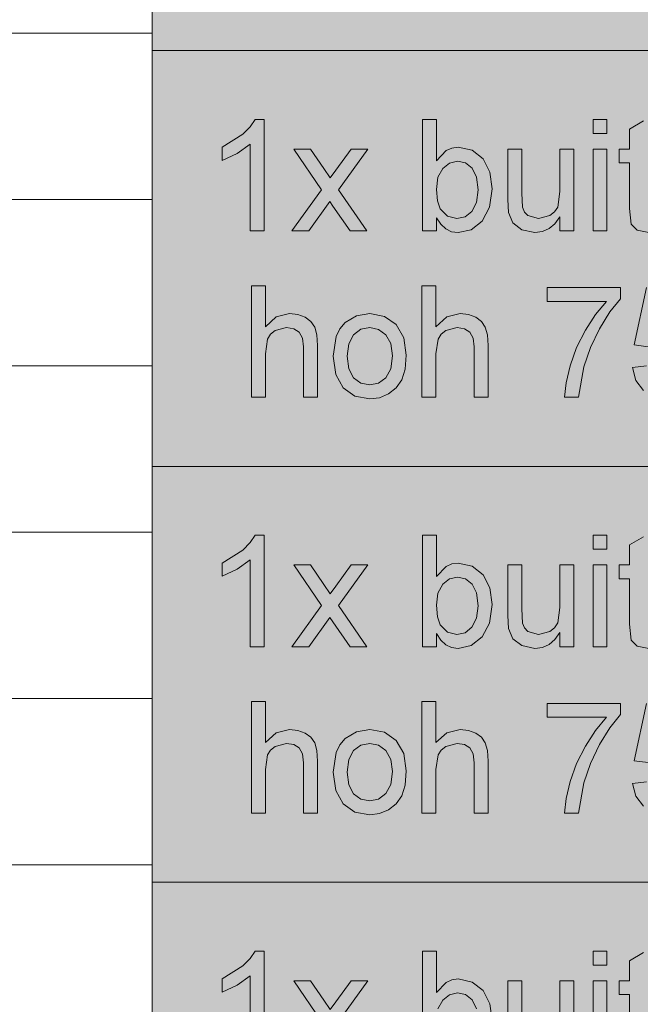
# Model space of a CAD drawing. Header units: millimetres. Extents: x -281 to 145437, y -16481 to 78869.
# Tile 62 of 256: x 8578 to 9698, y 18480 to 20256. Entities that reach past the tile are written whole.
import ezdxf

# ---------------------------------------------------------------- set-up
doc = ezdxf.new("R2010")
doc.units = ezdxf.units.MM
doc.layers.add('A--A23__Vloeren', color=8, linetype='Continuous', lineweight=5)
doc.layers.add('A--L90__Terrein', color=7, linetype='Continuous', lineweight=5)

# ---------------------------------------------------------------- blocks, each defined once
blk = doc.blocks.new('NLRS_90_PA_LB_fietsvak dubbellaags_gen_cpz - 1x buitenmodel-48998503-L_80_ 11')
at = {"layer": 'A--L90__Terrein'}
blk.add_hatch(color=256, dxfattribs=at).paths.add_polyline_path([(1900, 0), (1900, 750), (0, 750), (0, 0), (1491, 0)])
for p, q in [((1900, 750), (0, 750)), ((0, 750), (0, 0)), ((185.7, 625.9), (176.8, 612.8)), ((201.9, 625.9), (185.7, 625.9)), ((201.9, 425), (201.9, 625.9)), ((512.6, 625.9), (487.5, 625.9)), ((487.5, 625.9), (487.5, 425)), ((512.6, 551.4), (512.6, 625.9)), ((820.3, 625.9), (795.2, 625.9)), ((795.2, 625.9), (795.2, 600.8)), ((820.3, 600.8), (820.3, 625.9)), ((886.2, 623.2), (861.1, 608.4)), ((176.8, 612.8), (163.3, 599.2)), ((861.1, 608.4), (861.1, 572.5)), ((163.3, 599.2), (126.5, 575.7)), ((795.2, 600.8), (820.3, 600.8)), ((126.5, 575.7), (126.5, 551.9)), ((153, 564.6), (176.7, 581.6)), ((176.7, 581.6), (176.7, 425)), ((285.4, 572.5), (255.2, 572.5)), ((255.2, 572.5), (305.7, 499.2)), ((309.8, 537.2), (285.4, 572.5)), ((358.8, 572.5), (331.1, 534.2)), ((336, 499.2), (389, 572.5)), ((389, 572.5), (358.8, 572.5)), ((530.2, 569.6), (512.6, 551.4)), ((540.6, 574.2), (530.2, 569.6)), ((552.1, 575.7), (540.6, 574.2)), ((577.2, 570.2), (552.1, 575.7)), ((596.8, 554.8), (577.2, 570.2)), ((666.5, 572.5), (641.4, 572.5)), ((641.4, 572.5), (641.4, 481.3)), ((666.5, 493.1), (666.5, 572.5)), ((760.6, 572.5), (735.5, 572.5)), ((735.5, 572.5), (735.5, 495.8)), ((760.6, 425), (760.6, 572.5)), ((820.3, 572.5), (795.2, 572.5)), ((795.2, 572.5), (795.2, 425)), ((820.3, 425), (820.3, 572.5)), ((861.1, 572.5), (842.3, 572.5)), ((842.3, 572.5), (842.3, 547.4)), ((126.5, 551.9), (153, 564.6)), ((536.4, 547.3), (550.9, 550.6)), ((550.9, 550.6), (565.1, 547.4)), ((608.8, 530.9), (596.8, 554.8)), ((321.2, 520.6), (309.8, 537.2)), ((331.1, 534.2), (321.2, 520.6)), ((515.5, 521.6), (524, 537.5)), ((524, 537.5), (536.4, 547.3)), ((565.1, 547.4), (577.1, 538)), ((577.1, 538), (585.3, 521.9)), ((842.3, 547.4), (861.1, 547.4)), ((861.1, 547.4), (861.1, 465.5)), ((512.6, 499.8), (515.5, 521.6)), ((585.3, 521.9), (588, 498.9)), ((613.1, 501), (608.8, 530.9)), ((305.7, 499.2), (252.1, 425)), ((387.1, 425), (336, 499.2)), ((514.4, 478.9), (512.6, 499.8)), ((588, 498.9), (585.2, 476.3)), ((608.6, 467.5), (613.1, 501)), ((641.4, 481.3), (642.8, 457.9)), ((668, 467.5), (666.5, 493.1)), ((735.5, 495.8), (731.5, 467.8)), ((282.3, 425), (320.5, 477.7)), ((320.5, 477.7), (326.1, 469.6)), ((326.1, 469.6), (356.9, 425)), ((519.5, 464.7), (514.4, 478.9)), ((532.7, 451.4), (519.5, 464.7)), ((585.2, 476.3), (576.7, 460)), ((595.1, 442.5), (608.6, 467.5)), ((671.6, 458.9), (668, 467.5)), ((731.5, 467.8), (726, 459.2)), ((861.1, 465.5), (864.1, 437)), ((512.6, 425), (512.6, 448.5)), ((512.6, 448.5), (520.5, 436.8)), ((549.8, 447), (532.7, 451.4)), ((564.3, 450.2), (549.8, 447)), ((576.7, 460), (564.3, 450.2)), ((642.8, 457.9), (650.3, 439.4)), ((677.9, 452.4), (671.6, 458.9)), ((696.6, 447), (677.9, 452.4)), ((717.6, 452.6), (696.6, 447)), ((726, 459.2), (717.6, 452.6)), ((726.4, 437.9), (735.5, 450.4)), ((735.5, 450.4), (735.5, 425)), ((520.5, 436.8), (529.6, 428.5)), ((529.6, 428.5), (540.1, 423.5)), ((551.9, 421.9), (575.3, 427)), ((575.3, 427), (595.1, 442.5)), ((650.3, 439.4), (666.6, 426.9)), ((666.6, 426.9), (690.2, 421.9)), ((703.8, 423.6), (715.9, 429)), ((715.9, 429), (726.4, 437.9)), ((864.1, 437), (874.6, 426)), ((176.7, 425), (201.9, 425)), ((252.1, 425), (282.3, 425)), ((356.9, 425), (387.1, 425)), ((487.5, 425), (512.6, 425)), ((540.1, 423.5), (551.9, 421.9)), ((690.2, 421.9), (703.8, 423.6)), ((735.5, 425), (760.6, 425)), ((795.2, 425), (820.3, 425)), ((874.6, 426), (895.7, 421.9)), ((204.1, 325.9), (179, 325.9)), ((179, 325.9), (179, 125)), ((204.1, 252), (204.1, 325.9)), ((511.7, 325.9), (486.6, 325.9)), ((486.6, 325.9), (486.6, 125)), ((511.7, 252), (511.7, 325.9)), ((844.5, 322.8), (712.6, 322.8)), ((712.6, 322.8), (712.6, 297.7)), ((844.5, 302.5), (844.5, 322.8)), ((891.6, 322.8), (869.6, 219.2)), ((825.7, 278.7), (844.5, 302.5)), ((712.6, 297.7), (819.4, 297.7)), ((819.4, 297.7), (799.8, 274.1)), ((223.7, 269.8), (204.1, 252)), ((247.8, 275.7), (223.7, 269.8)), ((262.9, 274.1), (247.8, 275.7)), ((276, 269.2), (262.9, 274.1)), ((286.2, 261.6), (276, 269.2)), ((368.4, 271.6), (348.2, 259.4)), ((392.5, 275.7), (368.4, 271.6)), ((418.9, 270.7), (392.5, 275.7)), ((439.9, 255.8), (418.9, 270.7)), ((531.3, 269.8), (511.7, 252)), ((555.4, 275.7), (531.3, 269.8)), ((570.6, 274.1), (555.4, 275.7)), ((583.6, 269.2), (570.6, 274.1)), ((593.9, 261.6), (583.6, 269.2)), ((799.8, 274.1), (781.4, 245.7)), ((807.1, 248.4), (825.7, 278.7)), ((221.9, 245), (242.5, 250.6)), ((242.5, 250.6), (255.5, 248.5)), ((293.1, 251.4), (286.2, 261.6)), ((297, 237.5), (293.1, 251.4)), ((348.2, 259.4), (338.7, 248.2)), ((376.4, 247.4), (392.5, 250.6)), ((392.5, 250.6), (408.4, 247.3)), ((453.7, 232.1), (439.9, 255.8)), ((529.5, 245), (550.1, 250.6)), ((550.1, 250.6), (563.1, 248.5)), ((600.7, 251.4), (593.9, 261.6)), ((604.6, 237.5), (600.7, 251.4)), ((208.2, 229.8), (213.6, 238.4)), ((213.6, 238.4), (221.9, 245)), ((255.5, 248.5), (265.1, 242.3)), ((265.1, 242.3), (271.1, 231.5)), ((271.1, 231.5), (273.1, 215.8)), ((298.2, 218.4), (297, 237.5)), ((331.9, 234.3), (326.5, 198.8)), ((338.7, 248.2), (331.9, 234.3)), ((354.5, 221.5), (363.2, 237.7)), ((363.2, 237.7), (376.4, 247.4)), ((408.4, 247.3), (421.5, 237.6)), ((421.5, 237.6), (430.3, 221.7)), ((458.3, 200.8), (453.7, 232.1)), ((515.8, 229.8), (521.3, 238.4)), ((521.3, 238.4), (529.5, 245)), ((563.1, 248.5), (572.8, 242.3)), ((572.8, 242.3), (578.8, 231.5)), ((578.8, 231.5), (580.8, 215.8)), ((605.9, 218.4), (604.6, 237.5)), ((781.4, 245.7), (765.6, 214.3)), ((790.7, 214.5), (807.1, 248.4)), ((204.1, 203.4), (208.2, 229.8)), ((273.1, 215.8), (273.1, 125)), ((298.2, 125), (298.2, 218.4)), ((351.6, 198.8), (354.5, 221.5)), ((430.3, 221.7), (433.2, 199.6)), ((511.7, 203.4), (515.8, 229.8)), ((580.8, 215.8), (580.8, 125)), ((605.9, 125), (605.9, 218.4)), ((765.6, 214.3), (754, 181.7)), ((778.5, 179.6), (790.7, 214.5)), ((869.6, 219.2), (894.7, 216)), ((204.1, 125), (204.1, 203.4)), ((326.5, 198.8), (331.1, 165.9)), ((354.5, 176.1), (351.6, 198.8)), ((433.2, 199.6), (430.3, 176.4)), ((456.3, 175.5), (458.3, 200.8)), ((511.7, 125), (511.7, 203.4)), ((754, 181.7), (746.7, 150.9)), ((769.1, 125), (778.5, 179.6)), ((891.6, 181.5), (866.5, 178.4)), ((866.5, 178.4), (872.6, 155.3)), ((331.1, 165.9), (344.7, 141.7)), ((363.2, 159.9), (354.5, 176.1)), ((376.4, 150.2), (363.2, 159.9)), ((421.6, 160), (408.5, 150.2)), ((430.3, 176.4), (421.6, 160)), ((450.2, 156.1), (456.3, 175.5)), ((392.5, 147), (376.4, 150.2)), ((408.5, 150.2), (392.5, 147)), ((440.2, 141.7), (450.2, 156.1)), ((746.7, 150.9), (744, 125)), ((872.6, 155.3), (886, 137.3)), ((179, 125), (204.1, 125)), ((273.1, 125), (298.2, 125)), ((344.7, 141.7), (365.8, 126.8)), ((365.8, 126.8), (392.5, 121.9)), ((410.2, 124.1), (426.5, 130.9)), ((426.5, 130.9), (440.2, 141.7)), ((486.6, 125), (511.7, 125)), ((580.8, 125), (605.9, 125)), ((744, 125), (769.1, 125)), ((392.5, 121.9), (410.2, 124.1)), ((0, 0), (1900, 0))]:
    blk.add_line(p, q, dxfattribs=at)
blk = doc.blocks.new('NLRS_90_PA_LB_fietsvak dubbellaags_gen_cpz - 1x buitenmodel-V152-L_80_ 11')
at = {"layer": 'A--L90__Terrein'}
blk.add_hatch(color=256, dxfattribs=at).paths.add_polyline_path([(1900, 0), (1900, 750), (0, 750), (0, 0), (1491, 0)])
for p, q in [((1900, 750), (0, 750)), ((0, 750), (0, 0)), ((185.7, 625.9), (176.8, 612.8)), ((201.9, 625.9), (185.7, 625.9)), ((201.9, 425), (201.9, 625.9)), ((512.6, 625.9), (487.5, 625.9)), ((487.5, 625.9), (487.5, 425)), ((512.6, 551.4), (512.6, 625.9)), ((820.3, 625.9), (795.2, 625.9)), ((795.2, 625.9), (795.2, 600.8)), ((820.3, 600.8), (820.3, 625.9)), ((886.2, 623.2), (861.1, 608.4)), ((176.8, 612.8), (163.3, 599.2)), ((861.1, 608.4), (861.1, 572.5)), ((163.3, 599.2), (126.5, 575.7)), ((795.2, 600.8), (820.3, 600.8)), ((126.5, 575.7), (126.5, 551.9)), ((153, 564.6), (176.7, 581.6)), ((176.7, 581.6), (176.7, 425)), ((285.4, 572.5), (255.2, 572.5)), ((255.2, 572.5), (305.7, 499.2)), ((309.8, 537.2), (285.4, 572.5)), ((358.8, 572.5), (331.1, 534.2)), ((336, 499.2), (389, 572.5)), ((389, 572.5), (358.8, 572.5)), ((530.2, 569.6), (512.6, 551.4)), ((540.6, 574.2), (530.2, 569.6)), ((552.1, 575.7), (540.6, 574.2)), ((577.2, 570.2), (552.1, 575.7)), ((596.8, 554.8), (577.2, 570.2)), ((666.5, 572.5), (641.4, 572.5)), ((641.4, 572.5), (641.4, 481.3)), ((666.5, 493.1), (666.5, 572.5)), ((760.6, 572.5), (735.5, 572.5)), ((735.5, 572.5), (735.5, 495.8)), ((760.6, 425), (760.6, 572.5)), ((820.3, 572.5), (795.2, 572.5)), ((795.2, 572.5), (795.2, 425)), ((820.3, 425), (820.3, 572.5)), ((861.1, 572.5), (842.3, 572.5)), ((842.3, 572.5), (842.3, 547.4)), ((126.5, 551.9), (153, 564.6)), ((536.4, 547.3), (550.9, 550.6)), ((550.9, 550.6), (565.1, 547.4)), ((608.8, 530.9), (596.8, 554.8)), ((321.2, 520.6), (309.8, 537.2)), ((331.1, 534.2), (321.2, 520.6)), ((515.5, 521.6), (524, 537.5)), ((524, 537.5), (536.4, 547.3)), ((565.1, 547.4), (577.1, 538)), ((577.1, 538), (585.3, 521.9)), ((842.3, 547.4), (861.1, 547.4)), ((861.1, 547.4), (861.1, 465.5)), ((613.1, 501), (608.8, 530.9))]:
    blk.add_line(p, q, dxfattribs=at)

msp = doc.modelspace()

# ---------------------------------------------------------------- hatches: boundary and pattern name
at = {"layer": 'A--A23__Vloeren'}
h = msp.add_hatch(dxfattribs=at)
h.set_pattern_fill('FP_213', color=256, style=0, pattern_type=2)
h.set_pattern_definition([(0, (7648.04, 36431.46), (0, 300), []), (90, (7648.04, 36431.46), (-300, 2e-14), [])])
h.paths.add_polyline_path([(4717, 12483), (5950.5, 12483), (5951.5, 12545), (5952.7, 12547.8), (5958, 12550), (6045.5, 12549), (6048.3, 12547.8), (6050.5, 12542.5), (6050.5, 12483), (9400, 12483), (9400, 12700), (8817, 12700), (8817, 15700), (8900, 15700), (8900, 16450), (8817, 16450), (8817, 21700), (9400, 21700), (9400, 22808.8), (8817, 22808.8), (8817, 28808.8), (9400, 28808.8), (9400, 29700), (8817, 29700), (8817, 35700), (9400, 35700), (9400, 36900), (8817, 36900), (8817, 42900), (9400, 42900), (9400, 43913), (8817, 43913), (8817, 49288), (9400, 49288), (9400, 50010), (8817, 50010), (8817, 55260), (9400, 55260), (9400, 56200), (10717, 56200), (10717, 56540), (9140, 56540), (9140, 56717), (8110, 56717), (8110, 56712), (8045, 56712), (8046, 56715.5), (8060, 56715.5), (8060, 56717), (8039.4, 56717), (8039, 56715), (6800.2, 56715.5), (6800, 56717), (6780, 56717), (6780, 56715.5), (6794, 56714.7), (6795, 56712), (6730, 56712), (6731, 56715.5), (6730, 56715.5), (6730, 56717), (4717, 56717), (4717, 55445), (6617, 55445), (6617, 52070), (4717, 52070), (4717, 51845), (6617, 51845), (6617, 48470), (4717, 48470), (4717, 48245), (6617, 48245), (6617, 44870), (4717, 44870), (4717, 44645), (6617, 44645), (6617, 41270), (4717, 41270), (4717, 41045), (6617, 41045), (6617, 37670), (4717, 37670), (4717, 37445), (6617, 37445), (6617, 34070), (4717, 34070), (4717, 33845), (6617, 33845), (6617, 30470), (4717, 30470), (4717, 30325), (6617, 30325), (6617, 26950), (4717, 26950), (4717, 26645), (6617, 26645), (6617, 23270), (4717, 23270), (4717, 23045), (6617, 23045), (6617, 19670), (4717, 19670), (4717, 19445), (6617, 19445), (6617, 16070), (4717, 16069.5), (4717, 15800), (6617, 15800), (6617, 12800), (4717, 12800), (4717, 12580.7)])
h.paths.add_polyline_path([(6044.8, 12483), (6045.5, 12483), (6044.8, 12544.3), (6043, 12545), (5956.2, 12544.3), (5955.5, 12542.5), (5956.2, 12483), (5996, 12483)])
h.paths.add_polyline_path([(5996, 15950), (5956.2, 15950.7), (5952.7, 15952.2), (5950.5, 15957.5), (5951.5, 16045), (5952.7, 16047.8), (5958, 16050), (6045.5, 16049), (6048.3, 16047.8), (6050.5, 16042.5), (6049.8, 15955.7), (6048.3, 15952.2), (6043, 15950)])
h.paths.add_polyline_path([(6043, 15955), (6044.8, 15955.7), (6045.5, 15957.5), (6044.8, 16044.3), (6043, 16045), (5956.2, 16044.3), (5955.5, 16042.5), (5956.2, 15955.7), (5958, 15955), (5996, 15955)])
h.paths.add_polyline_path([(6700.3, 18554.3), (6674, 18557.8), (6656.5, 18566.2), (6644.1, 18581), (6637.2, 18601.4), (6662.4, 18604.6), (6666.3, 18593.8), (6675, 18585.5), (6685.4, 18581.1), (6700.6, 18579.5), (6716.7, 18581.4), (6726.2, 18585.4), (6732.5, 18591.8), (6734.6, 18599.3), (6731, 18606.9), (6726.2, 18610.6), (6699.5, 18618), (6662.5, 18630.1), (6652.9, 18636.2), (6646, 18644.4), (6640.4, 18664.7), (6644.9, 18683.4), (6657.2, 18697.7), (6673.2, 18705.1), (6696.7, 18707.9), (6725.3, 18703.2), (6736.8, 18697.4), (6744.8, 18689.9), (6753.4, 18667.4), (6728.3, 18664.2), (6725.1, 18672.1), (6718.8, 18678.1), (6694.8, 18682.9), (6682.3, 18681.9), (6672.7, 18678.3), (6667.3, 18673.1), (6665.5, 18667.2), (6668.5, 18659.9), (6677.9, 18654.4), (6700.3, 18648.7), (6736.4, 18637.2), (6753.5, 18623.8), (6758.6, 18610.6), (6759.3, 18599.3), (6757.9, 18589.6), (6752.4, 18577.9), (6743.5, 18567.9), (6731.4, 18560.5), (6715.7, 18555.8), (6700.6, 18554.4)])
h.paths.add_polyline_path([(5958, 19550), (5952.7, 19552.2), (5950.5, 19557.5), (5951.5, 19645), (5952.7, 19647.8), (5958, 19650), (6045.5, 19649), (6048.3, 19647.8), (6050.5, 19642.5), (6049.8, 19555.7), (6048.3, 19552.2), (6043, 19550), (5996, 19550)])
h.paths.add_polyline_path([(6043, 19555), (6044.8, 19555.7), (6045.5, 19557.5), (6044.8, 19644.3), (6043, 19645), (5956.2, 19644.3), (5955.5, 19642.5), (5956.2, 19555.7), (5958, 19555), (5996, 19555)])
h.paths.add_polyline_path([(6700.3, 22154.3), (6674, 22157.8), (6656.5, 22166.2), (6644.1, 22181), (6637.2, 22201.4), (6662.5, 22204.2), (6666.3, 22193.8), (6675, 22185.5), (6685.4, 22181.1), (6700.6, 22179.5), (6716, 22181.1), (6726.2, 22185.4), (6732.5, 22191.8), (6734.6, 22199.3), (6732.5, 22205.7), (6726.2, 22210.6), (6699.5, 22218), (6662.5, 22230.1), (6652.9, 22236.2), (6646, 22244.4), (6640.4, 22264.7), (6644.9, 22283.4), (6657.2, 22297.7), (6673.2, 22305.1), (6696.7, 22307.9), (6725.3, 22303.2), (6736.8, 22297.4), (6744.8, 22289.9), (6753.4, 22267.4), (6728.3, 22264.2), (6725.1, 22272.1), (6718.8, 22278.1), (6694.8, 22282.9), (6682.3, 22281.9), (6672.7, 22278.3), (6667.3, 22273.1), (6665.5, 22267.2), (6668.5, 22259.9), (6677.9, 22254.4), (6700.3, 22248.7), (6736.4, 22237.2), (6753.5, 22223.8), (6758.6, 22210.6), (6759.3, 22199.3), (6757.9, 22189.6), (6752.4, 22177.9), (6743.5, 22167.9), (6731.4, 22160.5), (6715.7, 22155.8), (6700.3, 22154.3)])
h.paths.add_polyline_path([(5996, 23150), (5956.2, 23150.7), (5952.7, 23152.2), (5950.5, 23157.5), (5951.5, 23245), (5952.7, 23247.8), (5958, 23250), (6045.5, 23249), (6048.3, 23247.8), (6050.5, 23242.5), (6049.8, 23155.7), (6048.3, 23152.2), (6043, 23150)])
h.paths.add_polyline_path([(5996, 23155), (6044.8, 23155.7), (6045.5, 23157.5), (6044.8, 23244.3), (6043, 23245), (5956.2, 23244.3), (5955.5, 23242.5), (5956.2, 23155.7), (5958, 23155)])
h.paths.add_polyline_path([(6700.3, 25754.3), (6674, 25757.8), (6656.5, 25766.2), (6644.1, 25781), (6637.2, 25801.4), (6662.5, 25804.2), (6666.3, 25793.8), (6675, 25785.5), (6685.4, 25781.1), (6700.6, 25779.5), (6716, 25781.1), (6726.2, 25785.4), (6732.5, 25791.8), (6734.6, 25799.3), (6732.5, 25805.7), (6726.2, 25810.6), (6699.5, 25818), (6662.5, 25830.1), (6652.9, 25836.2), (6646, 25844.4), (6640.4, 25864.7), (6644.9, 25883.4), (6657.2, 25897.7), (6673.2, 25905.1), (6696.7, 25907.9), (6728.4, 25901.7), (6736.8, 25897.4), (6744.8, 25889.9), (6753.4, 25867.4), (6728.3, 25864.2), (6725.1, 25872.1), (6718.8, 25878.1), (6694.8, 25882.9), (6682.3, 25881.9), (6672.7, 25878.3), (6667.3, 25873.1), (6665.5, 25867.2), (6668.5, 25859.9), (6677.9, 25854.4), (6700.3, 25848.7), (6736.4, 25837.2), (6753.5, 25823.8), (6758.6, 25810.6), (6759.3, 25799.3), (6757.9, 25789.6), (6752.4, 25777.9), (6743.5, 25767.9), (6731.4, 25760.5), (6715.7, 25755.8), (6700.3, 25754.3)])
h.paths.add_polyline_path([(6043, 26750), (5956.2, 26750.7), (5952.7, 26752.2), (5950.5, 26757.5), (5951.5, 26845), (5952.7, 26847.8), (5958, 26850), (6045.5, 26849), (6048.3, 26847.8), (6050.5, 26842.5), (6049.8, 26755.7), (6048.3, 26752.2), (6044.8, 26750.7)])
h.paths.add_polyline_path([(6043, 26755), (6044.8, 26755.7), (6045.5, 26757.5), (6044.8, 26844.3), (6043, 26845), (5956.2, 26844.3), (5955.5, 26842.5), (5956.2, 26755.7), (5958, 26755), (5996, 26755)])
h.paths.add_polyline_path([(6700.3, 29434.4), (6674, 29437.8), (6656.5, 29446.3), (6644.1, 29461), (6637.2, 29481.5), (6662.5, 29484.2), (6666.3, 29473.9), (6675, 29465.6), (6685.4, 29461.1), (6700.6, 29459.5), (6716, 29461.1), (6726.2, 29465.5), (6732.5, 29471.9), (6734.6, 29479.4), (6732.5, 29485.8), (6726.2, 29490.7), (6699.5, 29498.1), (6662.5, 29510.1), (6652.9, 29516.3), (6646, 29524.5), (6640.4, 29544.7), (6644.9, 29563.4), (6657.2, 29577.7), (6673.2, 29585.2), (6696.7, 29587.9), (6725.3, 29583.3), (6736.8, 29577.5), (6744.8, 29570), (6753.4, 29547.4), (6728.3, 29544.3), (6725.1, 29552.2), (6718.8, 29558.1), (6694.8, 29563), (6682.3, 29561.9), (6672.7, 29558.4), (6667.3, 29553.2), (6665.5, 29547.3), (6668.5, 29540), (6677.9, 29534.4), (6700.3, 29528.8), (6736.4, 29517.3), (6753.5, 29503.9), (6758.6, 29490.7), (6759.3, 29479.4), (6757.9, 29469.7), (6752.4, 29458), (6743.5, 29448), (6731.4, 29440.6), (6715.7, 29435.8), (6700.3, 29434.4)])
h.paths.add_polyline_path([(5958, 30350), (5952.7, 30352.2), (5950.5, 30357.5), (5951.5, 30445), (5952.7, 30447.8), (5958, 30450), (6045.5, 30449), (6048.3, 30447.8), (6050.5, 30442.5), (6049.8, 30355.7), (6048.3, 30352.2), (6043, 30350), (5996, 30350)])
h.paths.add_polyline_path([(5996, 30355), (6044.8, 30355.7), (6045.5, 30357.5), (6044.8, 30444.3), (6043, 30445), (5956.2, 30444.3), (5955.5, 30442.5), (5956.2, 30355.7), (5958, 30355)])
h.paths.add_polyline_path([(6700.3, 32954.3), (6674, 32957.8), (6656.5, 32966.2), (6644.1, 32981), (6637.2, 33001.4), (6662.5, 33004.2), (6666.3, 32993.8), (6675, 32985.5), (6685.4, 32981.1), (6700.6, 32979.5), (6716, 32981.1), (6726.2, 32985.4), (6732.5, 32991.8), (6734.6, 32999.3), (6732.5, 33005.7), (6726.2, 33010.6), (6699.5, 33018), (6662.5, 33030.1), (6652.9, 33036.2), (6646, 33044.4), (6640.4, 33064.7), (6644.9, 33083.4), (6657.2, 33097.7), (6673.2, 33105.1), (6696.7, 33107.9), (6725.3, 33103.2), (6736.8, 33097.4), (6744.8, 33089.9), (6753.4, 33067.4), (6728.3, 33064.2), (6725.1, 33072.1), (6718.8, 33078.1), (6694.8, 33082.9), (6682.3, 33081.9), (6672.7, 33078.3), (6667.3, 33073.1), (6665.5, 33067.2), (6668.5, 33059.9), (6677.9, 33054.4), (6700.3, 33048.7), (6736.4, 33037.2), (6753.5, 33023.8), (6758.6, 33010.6), (6759.3, 32999.3), (6757.9, 32989.6), (6752.4, 32977.9), (6743.5, 32967.9), (6731.4, 32960.5), (6715.7, 32955.8), (6700.3, 32954.3)])
h.paths.add_polyline_path([(5958, 33950), (5952.7, 33952.2), (5950.5, 33957.5), (5951.5, 34045), (5952.7, 34047.8), (5958, 34050), (6045.5, 34049), (6048.3, 34047.8), (6050.5, 34042.5), (6049.8, 33955.7), (6048.3, 33952.2), (6043, 33950), (5996, 33950)])
h.paths.add_polyline_path([(6043, 33955), (6044.8, 33955.7), (6045.5, 33957.5), (6044.8, 34044.3), (6043, 34045), (5956.2, 34044.3), (5955.5, 34042.5), (5956.2, 33955.7), (5958, 33955), (5996, 33955)])
h.paths.add_polyline_path([(6700.3, 36554.3), (6674, 36557.8), (6656.5, 36566.2), (6644.1, 36581), (6637.2, 36601.4), (6662.5, 36604.2), (6666.3, 36593.8), (6675, 36585.5), (6685.4, 36581.1), (6700.6, 36579.5), (6716, 36581.1), (6726.2, 36585.4), (6732.5, 36591.8), (6734.6, 36599.3), (6732.5, 36605.7), (6726.2, 36610.6), (6699.5, 36618), (6662.5, 36630.1), (6652.9, 36636.2), (6646, 36644.4), (6640.4, 36664.7), (6644.9, 36683.4), (6657.2, 36697.7), (6673.2, 36705.1), (6696.7, 36707.9), (6725.3, 36703.2), (6736.8, 36697.4), (6744.8, 36689.9), (6753.4, 36667.4), (6728.3, 36664.2), (6725.1, 36672.1), (6718.8, 36678.1), (6694.8, 36682.9), (6682.3, 36681.9), (6672.7, 36678.3), (6667.3, 36673.1), (6665.5, 36667.2), (6668.5, 36659.9), (6677.9, 36654.4), (6700.3, 36648.7), (6736.4, 36637.2), (6753.5, 36623.8), (6758.6, 36610.6), (6759.3, 36599.3), (6757.9, 36589.6), (6752.4, 36577.9), (6743.5, 36567.9), (6731.4, 36560.5), (6715.7, 36555.8), (6700.3, 36554.3)])
h.paths.add_polyline_path([(5996, 37550), (5956.2, 37550.7), (5952.7, 37552.2), (5950.5, 37557.5), (5951.5, 37645), (5952.7, 37647.8), (5958, 37650), (6045.5, 37649), (6048.3, 37647.8), (6050.5, 37642.5), (6049.8, 37555.7), (6048.3, 37552.2), (6043, 37550)])
h.paths.add_polyline_path([(6043, 37555), (6044.8, 37555.7), (6045.5, 37557.5), (6044.8, 37644.3), (6043, 37645), (5956.2, 37644.3), (5955.5, 37642.5), (5956.2, 37555.7), (5958, 37555), (5996, 37555)])
h.paths.add_polyline_path([(6700.3, 40154.3), (6674, 40157.8), (6656.5, 40166.2), (6644.1, 40181), (6637.2, 40201.4), (6662.5, 40204.2), (6666.3, 40193.8), (6675, 40185.5), (6685.4, 40181.1), (6700.6, 40179.5), (6716, 40181.1), (6726.2, 40185.4), (6732.5, 40191.8), (6734.6, 40199.3), (6732.5, 40205.7), (6726.2, 40210.6), (6699.5, 40218), (6662.5, 40230.1), (6652.9, 40236.2), (6646, 40244.4), (6640.4, 40264.7), (6644.9, 40283.4), (6657.2, 40297.7), (6673.2, 40305.1), (6696.7, 40307.9), (6725.3, 40303.2), (6736.8, 40297.4), (6744.8, 40289.9), (6753.4, 40267.4), (6728.3, 40264.2), (6725.1, 40272.1), (6718.8, 40278.1), (6694.8, 40282.9), (6682.3, 40281.9), (6672.7, 40278.3), (6667.3, 40273.1), (6665.5, 40267.2), (6668.5, 40259.9), (6677.9, 40254.4), (6700.3, 40248.7), (6736.4, 40237.2), (6753.5, 40223.8), (6758.6, 40210.6), (6759.3, 40199.3), (6757.9, 40189.6), (6752.4, 40177.9), (6743.5, 40167.9), (6731.4, 40160.5), (6715.7, 40155.8), (6700.6, 40154.4)])
h.paths.add_polyline_path([(5958, 41150), (5952.7, 41152.2), (5950.5, 41157.5), (5951.5, 41245), (5952.7, 41247.8), (5958, 41250), (6045.5, 41249), (6048.3, 41247.8), (6050.5, 41242.5), (6049.8, 41155.7), (6048.3, 41152.2), (6043, 41150), (5996, 41150)])
h.paths.add_polyline_path([(5958, 41155), (6044.8, 41155.7), (6045.5, 41157.5), (6044.8, 41244.3), (6043, 41245), (5956.2, 41244.3), (5955.5, 41242.5), (5956.2, 41155.7)])
h.paths.add_polyline_path([(6700.3, 43754.3), (6674, 43757.8), (6656.5, 43766.2), (6644.1, 43781), (6637.2, 43801.4), (6662.5, 43804.2), (6666.3, 43793.8), (6675, 43785.5), (6685.4, 43781.1), (6700.6, 43779.5), (6716, 43781.1), (6726.2, 43785.4), (6732.5, 43791.8), (6734.6, 43799.3), (6732.5, 43805.7), (6726.2, 43810.6), (6699.5, 43818), (6662.5, 43830.1), (6652.9, 43836.2), (6646, 43844.4), (6640.4, 43864.7), (6644.9, 43883.4), (6657.2, 43897.7), (6673.2, 43905.1), (6696.7, 43907.9), (6725.3, 43903.2), (6736.8, 43897.4), (6744.8, 43889.9), (6753.4, 43867.4), (6728.3, 43864.2), (6725.1, 43872.1), (6718.8, 43878.1), (6694.8, 43882.9), (6682.3, 43881.9), (6672.7, 43878.3), (6667.3, 43873.1), (6665.5, 43867.2), (6668.5, 43859.9), (6677.9, 43854.4), (6700.3, 43848.7), (6736.4, 43837.2), (6753.5, 43823.8), (6758.6, 43810.6), (6759.3, 43799.3), (6757.9, 43789.6), (6752.4, 43777.9), (6743.5, 43767.9), (6731.4, 43760.5), (6715.7, 43755.8), (6700.3, 43754.3)])
h.paths.add_polyline_path([(5988.6, 44750), (5956.2, 44750.7), (5952.7, 44752.2), (5950.5, 44757.5), (5951.5, 44845), (5952.7, 44847.8), (5958, 44850), (6045.5, 44849), (6048.3, 44847.8), (6050.5, 44842.5), (6049.8, 44755.7), (6048.3, 44752.2), (6043, 44750), (5996, 44750)])
h.paths.add_polyline_path([(5988, 44755), (6044.8, 44755.7), (6045.5, 44757.5), (6044.8, 44844.3), (6043, 44845), (5956.2, 44844.3), (5955.5, 44842.5), (5956.2, 44755.7), (5958, 44755)])
h.paths.add_polyline_path([(6700.3, 47354.3), (6674, 47357.8), (6656.5, 47366.2), (6644.1, 47381), (6637.2, 47401.4), (6662.5, 47404.2), (6666.3, 47393.8), (6675, 47385.5), (6685.4, 47381.1), (6700.6, 47379.5), (6716, 47381.1), (6726.2, 47385.4), (6732.5, 47391.8), (6734.6, 47399.3), (6732.5, 47405.7), (6726.2, 47410.6), (6699.5, 47418), (6662.5, 47430.1), (6652.9, 47436.2), (6646, 47444.4), (6640.4, 47464.7), (6644.9, 47483.4), (6657.2, 47497.7), (6673.2, 47505.1), (6696.7, 47507.9), (6725.3, 47503.2), (6736.8, 47497.4), (6744.8, 47489.9), (6753.4, 47467.4), (6728.3, 47464.2), (6725.1, 47472.1), (6718.8, 47478.1), (6694.8, 47482.9), (6682.3, 47481.9), (6672.7, 47478.3), (6667.3, 47473.1), (6665.5, 47467.2), (6668.5, 47459.9), (6677.9, 47454.4), (6700.3, 47448.7), (6736.4, 47437.2), (6753.5, 47423.8), (6758.6, 47410.6), (6759.3, 47399.3), (6757.9, 47389.6), (6752.4, 47377.9), (6743.5, 47367.9), (6731.4, 47360.5), (6715.7, 47355.8), (6700.3, 47354.3)])
h.paths.add_polyline_path([(6043, 48350), (5956.2, 48350.7), (5952.7, 48352.2), (5950.5, 48357.5), (5951.5, 48445), (5952.7, 48447.8), (5958, 48450), (6045.5, 48449), (6048.3, 48447.8), (6050.5, 48442.5), (6049.8, 48355.7), (6048.3, 48352.2), (6044.8, 48350.7)])
h.paths.add_polyline_path([(5958, 48355), (6044.8, 48355.7), (6045.5, 48357.5), (6044.8, 48444.3), (6043, 48445), (5956.2, 48444.3), (5955.5, 48442.5), (5956.2, 48355.7)])
h.paths.add_polyline_path([(6700.3, 50954.3), (6673.9, 50957.8), (6656.5, 50966.2), (6644.1, 50981), (6637.2, 51001.4), (6662.5, 51004.2), (6666.3, 50993.8), (6675, 50985.5), (6685.4, 50981.1), (6700.6, 50979.5), (6716, 50981.1), (6726.2, 50985.4), (6732.5, 50991.8), (6734.6, 50999.3), (6732.5, 51005.7), (6726.2, 51010.6), (6699.5, 51018), (6662.5, 51030.1), (6652.9, 51036.2), (6646, 51044.4), (6640.4, 51064.7), (6644.9, 51083.4), (6657.2, 51097.7), (6673.2, 51105.1), (6696.7, 51107.9), (6725.3, 51103.2), (6736.8, 51097.4), (6744.8, 51089.9), (6753.4, 51067.4), (6728.3, 51064.2), (6725.1, 51072.1), (6718.8, 51078.1), (6694.8, 51082.9), (6682.3, 51081.9), (6672.7, 51078.3), (6667.3, 51073.1), (6665.5, 51067.2), (6668.5, 51059.9), (6677.9, 51054.4), (6700.3, 51048.7), (6736.4, 51037.2), (6753.5, 51023.8), (6758.6, 51010.6), (6759.3, 50999.3), (6757.9, 50989.6), (6752.4, 50977.9), (6743.5, 50967.9), (6731.4, 50960.5), (6715.7, 50955.8), (6700.6, 50954.4)])
h.paths.add_polyline_path([(5996, 51950), (5956.2, 51950.7), (5952.7, 51952.2), (5950.5, 51957.5), (5951.5, 52045), (5952.7, 52047.8), (5958, 52050), (6044.8, 52049.3), (6048.3, 52047.8), (6050.5, 52042.5), (6049.5, 51955), (6048.3, 51952.2), (6043, 51950)])
h.paths.add_polyline_path([(6043, 51955), (6044.8, 51955.7), (6045.5, 51957.5), (6044.8, 52044.3), (6043, 52045), (5956.2, 52044.3), (5955.5, 52042.5), (5956.2, 51955.7), (5958, 51955), (5996, 51955)])
h.paths.add_polyline_path([(6700.3, 54554.4), (6674, 54557.8), (6656.5, 54566.2), (6644.1, 54581), (6637.2, 54601.4), (6662.5, 54604.2), (6666.3, 54593.8), (6675, 54585.5), (6685.4, 54581.1), (6700.6, 54579.5), (6716, 54581.1), (6726.2, 54585.4), (6732.5, 54591.9), (6734.6, 54599.3), (6732.5, 54605.7), (6726.2, 54610.6), (6699.5, 54618), (6662.5, 54630.1), (6652.9, 54636.2), (6646, 54644.4), (6640.4, 54664.7), (6644.9, 54683.4), (6657.2, 54697.7), (6673.2, 54705.1), (6696.7, 54707.9), (6725.3, 54703.2), (6736.8, 54697.4), (6744.8, 54689.9), (6753.4, 54667.4), (6728.3, 54664.2), (6725.1, 54672.1), (6718.8, 54678.1), (6694.8, 54682.9), (6682.3, 54681.9), (6672.7, 54678.3), (6667.3, 54673.2), (6665.5, 54667.2), (6668.5, 54659.9), (6677.9, 54654.4), (6700.3, 54648.8), (6736.4, 54637.2), (6753.5, 54623.8), (6758.6, 54610.6), (6759.3, 54599.3), (6757.9, 54589.6), (6752.4, 54577.9), (6743.5, 54567.9), (6731.4, 54560.5), (6715.7, 54555.8), (6700.3, 54554.4)])
h.paths.add_polyline_path([(5996, 55550), (5956.2, 55550.7), (5952.7, 55552.1), (5950.5, 55557.5), (5951.5, 55645), (5952.7, 55647.8), (5958, 55650), (6044.8, 55649.2), (6048.3, 55647.8), (6050.5, 55642.5), (6049.5, 55555), (6048.3, 55552.1), (6043, 55550)])
h.paths.add_polyline_path([(6043, 55555), (6044.8, 55555.7), (6045.5, 55557.5), (6044.8, 55644.2), (6043, 55645), (5956.2, 55644.2), (5955.5, 55642.5), (5956.2, 55555.7), (5958, 55555), (5996, 55555)])
h.paths.add_polyline_path([(6720, 56677), (6717, 56677), (6717, 56712), (6720, 56712)])

# ---------------------------------------------------------------- block references
at = {"layer": 'A--L90__Terrein'}
for name, p in [('NLRS_90_PA_LB_fietsvak dubbellaags_gen_cpz - 1x buitenmodel-48998503-L_80_ 11', (8817, 20200)), ('NLRS_90_PA_LB_fietsvak dubbellaags_gen_cpz - 1x buitenmodel-48998503-L_80_ 11', (8817, 19450)), ('NLRS_90_PA_LB_fietsvak dubbellaags_gen_cpz - 1x buitenmodel-48998503-L_80_ 11', (8817, 18700)), ('NLRS_90_PA_LB_fietsvak dubbellaags_gen_cpz - 1x buitenmodel-V152-L_80_ 11', (8817, 17950))]:
    msp.add_blockref(name, p, dxfattribs=at)

doc.saveas('drawing.dxf')
